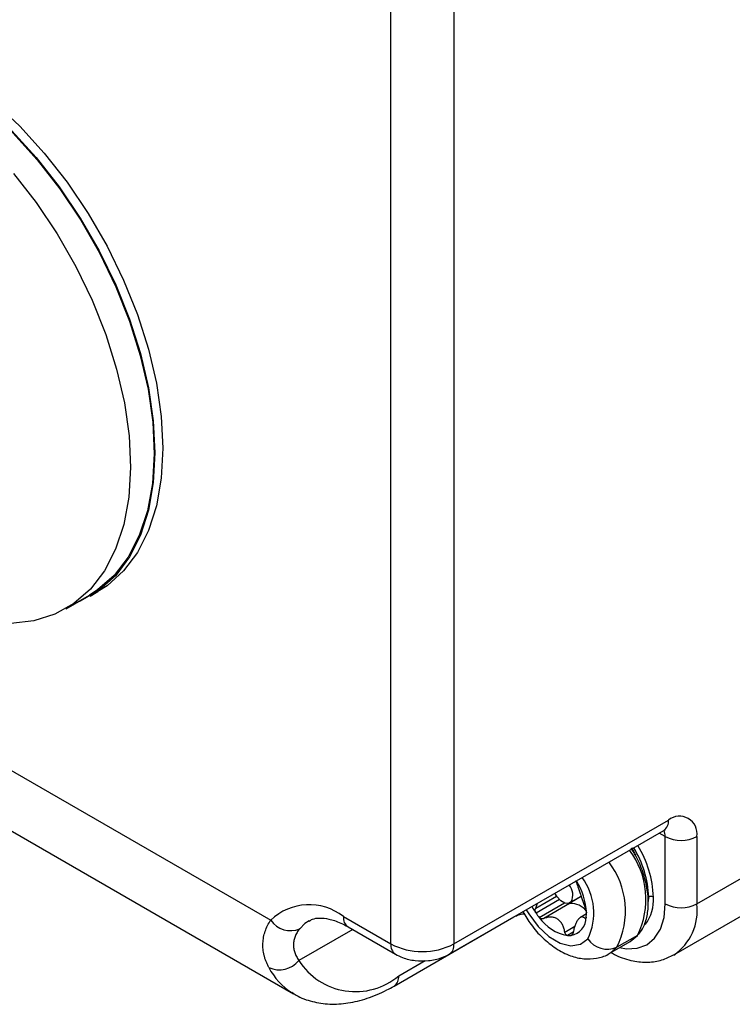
# Model space of a CAD drawing. Header units: millimetres. Extents: x 0 to 838, y 0 to 648.
# Tile 48 of 59: x 729 to 761, y 338 to 382. Entities that reach past the tile are written whole.
import ezdxf

# ---------------------------------------------------------------- set-up
doc = ezdxf.new("R2010")
doc.units = ezdxf.units.MM
doc.header["$LTSCALE"] = 3

msp = doc.modelspace()

# ---------------------------------------------------------------- linework, layer by layer
for p, q in [((746.13235, 340.262846), (746.13235, 398.645514)), ((748.960777, 398.645514), (748.960777, 340.262846)), ((731.565025, 355.286385), (732.625685, 355.898691)), ((732.651083, 355.854696), (733.004636, 356.058798)), ((722.426046, 351.906852), (740.751429, 341.327834)), ((721.099817, 349.966378), (741.779122, 338.02847)), ((748.960777, 340.262846), (758.57743, 345.814421)), ((759.850222, 342.058214), (766.795601, 346.067696)), ((748.75363, 339.805001), (758.370282, 345.356576)), ((758.436008, 345.079415), (758.163091, 345.236967)), ((758.814485, 339.76899), (768.283881, 345.235555)), ((758.436008, 342.058214), (758.436008, 345.079415)), ((759.850222, 345.079415), (759.850222, 342.058214)), ((757.005113, 344.399742), (756.909972, 344.55861)), ((752.632808, 341.870311), (753.562668, 342.407107)), ((753.6958, 342.249633), (752.643175, 341.641966)), ((754.164788, 342.107588), (754.669823, 342.399138)), ((754.224593, 342.1581), (754.665243, 342.412482)), ((757.686847, 342.170491), (757.693546, 342.364367)), ((752.632808, 341.870311), (752.710131, 342.08904)), ((752.785138, 341.45291), (753.913289, 342.104178)), ((754.146271, 342.069894), (752.985933, 341.400045)), ((744.01103, 341.487458), (746.13235, 340.262846)), ((746.278756, 338.375026), (751.652768, 341.477377)), ((754.900089, 341.612088), (754.62982, 341.456065)), ((744.425794, 340.909758), (742.013768, 339.517325)), ((744.218177, 341.029613), (746.339498, 339.805001)), ((753.933103, 340.792917), (754.385549, 341.054108)), ((754.309036, 340.79408), (754.048031, 340.643406)), ((754.199335, 340.644479), (754.25265, 340.675258)), ((755.943225, 339.843451), (756.862464, 340.374116)), ((757.184494, 340.646104), (756.265256, 340.115439)), ((756.862464, 340.374116), (757.184494, 340.646104)), ((756.265256, 340.115439), (755.96063, 339.8537)), ((746.485904, 338.832871), (747.671057, 339.517045)), ((741.779122, 338.02847), (741.711214, 338.069026))]:
    msp.add_line(p, q)
at = {"flags": 128}
for points in [[(718.954978, 380.396157), (719.391408, 380.618582), (720.335848, 380.927802), (721.362589, 381.051823), (722.45666, 380.988837), (723.602106, 380.73976), (724.782225, 380.308227), (725.979807, 379.700529), (727.177389, 378.925528), (728.357508, 377.994526), (729.502954, 376.921098), (730.597025, 375.720897), (731.623767, 374.411425), (732.568207, 373.011778), (733.416573, 371.542365), (734.156494, 370.024613), (734.777181, 368.480655), (735.269582, 366.933005), (735.626518, 365.404231), (735.842783, 363.916626), (735.915223, 362.491884)], [(728.057868, 377.700984), (729.196834, 376.624217), (730.283733, 375.422031), (731.302716, 374.111956), (732.238923, 372.713096), (733.078702, 371.245849), (733.809808, 369.731611), (734.421579, 368.192464), (734.905094, 366.65085), (735.253304, 365.129251), (735.461129, 363.649855), (735.525539, 362.234235), (735.445596, 360.903033), (735.222464, 359.675662), (734.859398, 358.57002), (734.361692, 357.602229), (733.736604, 356.786401), (732.993248, 356.134434), (732.625685, 355.898691)], [(729.149401, 376.716996), (730.243472, 375.516795), (731.270213, 374.207323), (732.214653, 372.807676), (733.063019, 371.338263), (733.802941, 369.820511), (734.423628, 368.276553), (734.916029, 366.728903), (735.272965, 365.200129), (735.489229, 363.712524), (735.56167, 362.287782), (735.489229, 360.946677), (735.272965, 359.708767), (734.916029, 358.592102), (734.423628, 357.612967), (733.802941, 356.785638), (733.063019, 356.122182), (732.214653, 355.632271), (732.028774, 355.554102)], [(729.223073, 374.809725), (730.242056, 373.49965), (731.178263, 372.10079), (732.018042, 370.633543), (732.749148, 369.119305), (733.360919, 367.580158), (733.844434, 366.038544), (734.192643, 364.516945), (734.400468, 363.037549), (734.464879, 361.621929), (734.384935, 360.290727), (734.161804, 359.063356), (733.798738, 357.957714), (733.301032, 356.989922), (732.675944, 356.174095), (731.932588, 355.522128), (731.081805, 355.043528), (730.136001, 354.745275), (729.108968, 354.631718)], [(735.915223, 362.491884), (735.842783, 361.150779), (735.626518, 359.912869), (735.269582, 358.796204), (734.777181, 357.817069), (734.156494, 356.98974), (733.416573, 356.326284), (733.004636, 356.058798)], [(756.927673, 344.574058), (756.980805, 344.484066), (757.106933, 344.252651)], [(754.224593, 342.1581), (754.099103, 342.082604), (753.934137, 342.096613), (753.754812, 342.197994), (753.588428, 342.371313), (753.485632, 342.536727)], [(752.205933, 341.797973), (752.318618, 341.607817), (752.739847, 341.046856), (753.221546, 340.600899), (753.724691, 340.306076), (754.208519, 340.186271), (754.633835, 340.251189), (754.966181, 340.495573)], [(752.456048, 341.942361), (752.517527, 341.835883), (752.643175, 341.641966)], [(756.389115, 340.100857), (756.689973, 340.048637), (757.178971, 340.06817), (757.607581, 340.226928), (757.959332, 340.51881), (758.220707, 340.932598), (758.381661, 341.452391), (758.436008, 342.058214)], [(742.47106, 341.303485), (742.286813, 341.178667), (742.05119, 340.948519)], [(751.652768, 341.477377), (751.652809, 341.4774), (751.675582, 341.491808)]]:
    msp.add_lwpolyline(points, dxfattribs=at)
for centre, radius, start, end in [((758.087428, 345.760334), 0.492978, 305.0133329, 6.2988475), ((759.074288, 345.205284), 0.786077, 350.785963, 129.2032852), ((757.949917, 345.101348), 0.486586, 357.4164852, 31.5006528), ((759.143115, 346.444126), 1.537022, 242.6096722, 297.3903278), ((753.929657, 342.273295), 3.638917, 333.4381464, 37.1030905), ((753.082318, 342.171358), 4.615266, 2.3967828, 31.4224702), ((753.072054, 342.162157), 4.837852, 2.3955117, 31.3904945), ((753.010419, 341.74263), 3.638917, 333.4381464, 37.1030905), ((751.947289, 341.532186), 2.955846, 2.4392516, 31.9530092), ((752.587021, 341.654601), 2.64646, 334.026576, 36.8266197), ((753.584399, 342.461689), 0.70853, 334.6290289, 39.2862584), ((756.096041, 342.237209), 1.814099, 322.8169016, 4.0194008), ((757.799612, 342.15966), 0.230553, 62.6096722, 117.3903278), ((742.471804, 339.558067), 2.46815, 51.4179031, 134.1892239), ((754.11829, 342.16683), 0.100894, 241.4047077, 286.1012951), ((754.263395, 341.741482), 0.348672, 106.1351691, 109.6280862), ((754.217378, 341.228517), 0.849428, 36.6929491, 93.4340482), ((759.143115, 343.422925), 1.537022, 242.6096722, 297.3903278), ((757.472552, 341.755214), 2.396899, 303.9912, 7.2623687), ((741.626883, 341.911128), 1.051976, 213.6746022, 293.7873546), ((744.486716, 341.426894), 0.479526, 172.7441704, 235.9436492), ((755.364641, 343.537703), 3.316655, 214.8605663, 218.9456626), ((754.407753, 342.594462), 1.983941, 215.1273702, 259.5535199), ((754.072398, 341.453427), 0.818846, 278.9179146, 1.0097671), ((753.168711, 341.64777), 1.731777, 354.0368378, 0.3380202), ((754.117525, 341.511472), 0.870844, 265.4228625, 275.3904487), ((755.841489, 341.077059), 1.050853, 213.5969455, 293.7820948), ((746.633029, 340.213579), 0.503096, 174.3802103, 234.2951984), ((747.546564, 342.992268), 3.074044, 242.6096722, 297.3903278), ((748.485156, 340.202266), 0.479464, 304.0287214, 7.2586036), ((741.137189, 340.244411), 1.138879, 245.6591814, 320.3256917), ((744.549461, 341.132809), 3.006581, 212.5011175, 310.0958493), ((743.265369, 340.54169), 2.920524, 207.1990506, 237.8492153), ((745.985219, 338.783605), 0.503102, 305.7070142, 5.6195969)]:
    msp.add_arc(centre, radius, start, end)
for points, knots in [([(758.370282, 345.356576), (758.397674, 345.370143), (758.452203, 345.397151), (758.451411, 345.395548), (758.451017, 345.394751)], [0, 0, 0, 0, 0.502320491, 1, 1, 1, 1]), ([(757.236596, 340.689624), (757.296258, 340.769781), (757.459695, 340.989359), (757.625991, 341.445788), (757.697267, 342.063531), (757.637148, 342.758548), (757.440284, 343.48704), (757.221037, 344.049571), (757.043467, 344.337542), (757.005113, 344.399742)], [0, 0, 0, 0, 0.094952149, 0.260106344, 0.429800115, 0.603595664, 0.778024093, 0.952054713, 1, 1, 1, 1]), ([(754.423201, 343.110721), (754.427584, 343.094669), (754.43614, 343.063331), (754.453589, 343.009328), (754.473445, 342.95185), (754.503777, 342.867542), (754.54857, 342.746405), (754.60866, 342.578691), (754.670597, 342.397581), (754.730521, 342.21817), (754.790492, 342.043348), (754.830659, 341.939849), (754.851534, 341.886058)], [0, 0, 0, 0, 0.066514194, 0.129854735, 0.190727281, 0.249924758, 0.374585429, 0.499060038, 0.623875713, 0.749418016, 0.869765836, 1, 1, 1, 1]), ([(752.053237, 341.709823), (752.169651, 341.513954), (752.423135, 341.087459), (752.928276, 340.524176), (753.525584, 340.038459), (754.153123, 339.720496), (754.775836, 339.574227), (755.346173, 339.606339), (755.757499, 339.712494), (755.932258, 339.848223), (755.96262, 339.871804)], [0, 0, 0, 0, 0.128105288, 0.278943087, 0.432604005, 0.590796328, 0.725312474, 0.851699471, 0.97423452, 1, 1, 1, 1]), ([(752.643175, 341.641966), (752.635939, 341.65363), (752.621527, 341.676864), (752.608768, 341.716747), (752.6029, 341.764048), (752.607689, 341.818466), (752.624383, 341.852923), (752.632808, 341.870311)], [0, 0, 0, 0, 0.165832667, 0.330296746, 0.499975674, 0.747666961, 1, 1, 1, 1]), ([(754.851534, 341.886058), (754.855913, 341.874679), (754.864545, 341.852246), (754.876269, 341.814031), (754.887902, 341.767496), (754.898145, 341.712061), (754.899691, 341.675907), (754.900458, 341.657987)], [0, 0, 0, 0, 0.169581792, 0.334319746, 0.49990866, 0.752124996, 1, 1, 1, 1]), ([(740.667784, 339.206767), (740.644453, 339.251986), (740.598066, 339.34189), (740.540682, 339.478752), (740.492691, 339.61564), (740.45479, 339.752472), (740.426636, 339.888897), (740.408154, 340.024644), (740.399185, 340.159441), (740.39978, 340.341355), (740.424898, 340.568455), (740.495297, 340.83483), (740.600885, 341.090577), (740.701275, 341.24879), (740.751429, 341.327834)], [0, 0, 0, 0, 0.064889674, 0.129015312, 0.192429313, 0.255185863, 0.317340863, 0.378951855, 0.440077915, 0.500779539, 0.627094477, 0.752002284, 0.876100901, 1, 1, 1, 1]), ([(742.477464, 341.28822), (742.522606, 341.318205), (742.645758, 341.400008), (742.923637, 341.43917), (743.35292, 341.400365), (743.800583, 341.25491), (744.106793, 341.089706), (744.218177, 341.029613)], [0, 0, 0, 0, 0.1426001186, 0.3890343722, 0.6170112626, 0.860687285, 1, 1, 1, 1]), ([(751.652768, 341.477377), (751.686027, 341.494589), (751.766982, 341.536485), (751.929524, 341.594609), (752.06555, 341.612223), (752.111414, 341.618162)], [0, 0, 0, 0, 0.316101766, 0.769410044, 1, 1, 1, 1]), ([(752.985933, 341.400045), (752.974595, 341.395821), (752.952243, 341.387494), (752.916369, 341.384507), (752.874482, 341.390223), (752.826919, 341.409353), (752.798984, 341.438475), (752.785138, 341.45291)], [0, 0, 0, 0, 0.169581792, 0.334319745, 0.49990866, 0.752124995, 1, 1, 1, 1]), ([(753.933103, 340.792917), (753.926872, 340.825177), (753.914708, 340.888157), (753.889168, 340.97691), (753.858912, 341.058628), (753.810341, 341.161639), (753.732266, 341.277523), (753.609655, 341.38573), (753.46268, 341.451172), (753.305215, 341.473147), (753.142507, 341.458394), (753.039479, 341.42), (752.985933, 341.400045)], [0, 0, 0, 0, 0.066514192, 0.129854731, 0.190727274, 0.249924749, 0.374585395, 0.499060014, 0.623875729, 0.749418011, 0.869765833, 1, 1, 1, 1]), ([(754.55099, 341.385962), (754.542851, 341.375844), (754.526558, 341.35559), (754.502184, 341.319343), (754.474206, 341.272683), (754.442841, 341.213118), (754.399874, 341.116409), (754.350421, 340.97941), (754.323469, 340.858449), (754.309463, 340.795588)], [0, 0, 0, 0, 0.082527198, 0.165206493, 0.249511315, 0.373895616, 0.500263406, 0.740294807, 1, 1, 1, 1]), ([(754.8283, 341.413121), (754.816804, 341.423799), (754.794362, 341.444642), (754.760757, 341.464718), (754.727922, 341.476038), (754.694523, 341.478528), (754.660164, 341.471787), (754.624338, 341.453963), (754.587866, 341.426896), (754.563219, 341.399537), (754.55099, 341.385962)], [0, 0, 0, 0, 0.133184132, 0.259995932, 0.381855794, 0.500360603, 0.626297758, 0.750308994, 0.876101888, 1, 1, 1, 1]), ([(754.891117, 341.467858), (754.8897, 341.457875), (754.886877, 341.437993), (754.878684, 341.416739), (754.866484, 341.401464), (754.849382, 341.396249), (754.835371, 341.407463), (754.8283, 341.413121)], [0, 0, 0, 0, 0.165832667, 0.330296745, 0.499975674, 0.747666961, 1, 1, 1, 1]), ([(742.05119, 340.948519), (742.029007, 340.920738), (741.984979, 340.8656), (741.929278, 340.779401), (741.881743, 340.691953), (741.842929, 340.603323), (741.812524, 340.513962), (741.790434, 340.424207), (741.776488, 340.334403), (741.768444, 340.212964), (741.778739, 340.059106), (741.824406, 339.87444), (741.900132, 339.691891), (741.975721, 339.575772), (742.013768, 339.517325)], [0, 0, 0, 0, 0.065667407, 0.130333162, 0.194052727, 0.25688407, 0.31888765, 0.38012638, 0.440665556, 0.500572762, 0.624090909, 0.74810443, 0.873212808, 1, 1, 1, 1]), ([(754.048031, 340.643406), (754.039133, 340.644946), (754.02141, 340.648015), (753.996309, 340.664251), (753.970718, 340.691932), (753.946495, 340.73426), (753.937595, 340.773244), (753.933103, 340.792917)], [0, 0, 0, 0, 0.165832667, 0.330296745, 0.499975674, 0.747666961, 1, 1, 1, 1]), ([(754.309463, 340.795588), (754.306463, 340.78227), (754.300548, 340.756016), (754.286535, 340.720666), (754.26607, 340.685498), (754.237112, 340.65402), (754.211854, 340.647641), (754.199335, 340.644479)], [0, 0, 0, 0, 0.169581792, 0.334319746, 0.49990866, 0.752124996, 1, 1, 1, 1]), ([(746.339498, 339.805001), (746.445571, 339.751174), (746.716675, 339.613604), (747.222114, 339.500511), (747.829159, 339.494494), (748.356125, 339.60442), (748.642957, 339.749155), (748.75363, 339.805001)], [0, 0, 0, 0, 0.145959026, 0.373044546, 0.605893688, 0.847936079, 1, 1, 1, 1]), ([(755.996165, 339.874012), (756.070303, 339.834725), (756.39482, 339.662761), (756.955003, 339.488765), (757.653319, 339.424463), (758.280319, 339.506207), (758.635915, 339.69098), (758.804409, 339.778532)], [0, 0, 0, 0, 0.079626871, 0.348540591, 0.57993194, 0.800957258, 1, 1, 1, 1]), ([(741.704566, 338.095501), (741.766169, 338.05083), (742.03761, 337.853994), (742.612036, 337.665072), (743.393143, 337.540994), (744.222111, 337.59171), (745.081764, 337.803256), (745.772684, 338.093031), (746.171191, 338.315088), (746.278756, 338.375026)], [0, 0, 0, 0, 0.050332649, 0.221781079, 0.392633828, 0.566641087, 0.746302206, 0.931521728, 1, 1, 1, 1])]:
    msp.add_open_spline(points, degree=3, knots=knots)

doc.saveas('drawing.dxf')
